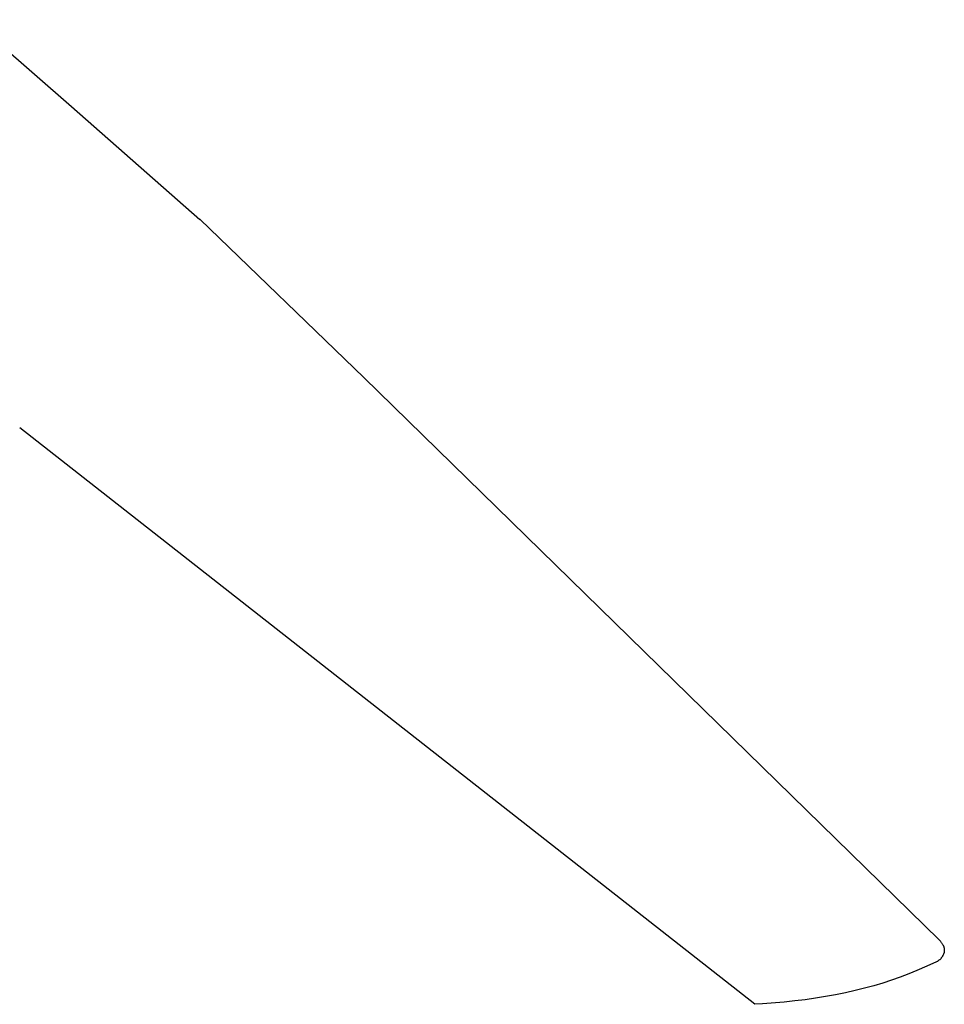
# Model space of a CAD drawing. Header units: millimetres. Extents: x -1239 to 1165, y -2569 to -664.
# Tile 41 of 44: x 916 to 1165, y -1620 to -1355. Entities that reach past the tile are written whole.
import ezdxf

# ---------------------------------------------------------------- set-up
doc = ezdxf.new("R2010")
doc.units = ezdxf.units.MM
doc.layers.add('Make2D$Visible$Curvas', color=7, linetype='Continuous')

msp = doc.modelspace()

# ---------------------------------------------------------------- linework, layer by layer
at = {"layer": 'Make2D$Visible$Curvas', "color": 29, "lineweight": -3, "true_color": 0x4d342b}
for p, q in [((903.12, -1355.01), (929.93, -1378.38)), ((929.94, -1378.38), (929.93, -1378.38)), ((929.94, -1378.38), (964.54, -1408.86)), ((964.6, -1408.91), (964.54, -1408.86)), ((964.6, -1408.91), (1008.79, -1451.47)), ((1008.79, -1451.47), (1008.8, -1451.48)), ((1008.81, -1451.49), (1008.8, -1451.48)), ((1008.81, -1451.49), (1008.81, -1451.49)), ((1008.81, -1451.49), (1163.9, -1603.11)), ((915.98, -1465.01), (916.02, -1465.04)), ((1114.23, -1620.47), (916.02, -1465.04)), ((1163.89, -1603.11), (1163.91, -1603.12)), ((1164.01, -1603.22), (1163.89, -1603.11)), ((1164.13, -1603.34), (1164.01, -1603.22)), ((1164.24, -1603.47), (1164.13, -1603.34)), ((1164.35, -1603.6), (1164.24, -1603.47)), ((1164.45, -1603.73), (1164.35, -1603.6)), ((1164.55, -1603.86), (1164.45, -1603.73)), ((1164.64, -1604), (1164.55, -1603.86)), ((1164.73, -1604.14), (1164.64, -1604)), ((1164.82, -1604.28), (1164.73, -1604.14)), ((1164.9, -1604.43), (1164.82, -1604.28)), ((1164.9, -1604.43), (1164.95, -1604.53)), ((1164.95, -1604.53), (1165, -1604.63)), ((1165, -1604.63), (1165.04, -1604.73)), ((1165.04, -1604.73), (1165.08, -1604.83)), ((1165.08, -1604.83), (1165.12, -1604.93)), ((1165.12, -1604.93), (1165.15, -1605.04)), ((1165.15, -1605.04), (1165.18, -1605.14)), ((1165.18, -1605.14), (1165.21, -1605.25)), ((1165.21, -1605.25), (1165.23, -1605.35)), ((1165.23, -1605.35), (1165.25, -1605.46)), ((1165.25, -1605.46), (1165.26, -1605.57)), ((1165.26, -1605.57), (1165.27, -1605.68)), ((1165.27, -1605.68), (1165.28, -1605.79)), ((1165.28, -1605.79), (1165.28, -1605.9)), ((1165.28, -1605.9), (1165.28, -1606.01)), ((1165.28, -1606.01), (1165.28, -1606.12)), ((1163.63, -1608.73), (1163.73, -1608.66)), ((1163.73, -1608.66), (1163.84, -1608.59)), ((1163.84, -1608.59), (1163.94, -1608.51)), ((1163.94, -1608.51), (1164.04, -1608.43)), ((1164.04, -1608.43), (1164.14, -1608.35)), ((1164.14, -1608.35), (1164.23, -1608.26)), ((1164.23, -1608.26), (1164.32, -1608.17)), ((1164.32, -1608.17), (1164.41, -1608.08)), ((1164.41, -1608.08), (1164.49, -1607.98)), ((1164.49, -1607.98), (1164.57, -1607.88)), ((1164.57, -1607.88), (1164.65, -1607.78)), ((1164.65, -1607.78), (1164.72, -1607.68)), ((1164.72, -1607.68), (1164.79, -1607.57)), ((1164.79, -1607.57), (1164.86, -1607.46)), ((1164.86, -1607.46), (1164.92, -1607.35)), ((1164.92, -1607.35), (1164.98, -1607.24)), ((1164.98, -1607.24), (1165.03, -1607.12)), ((1165.03, -1607.12), (1165.09, -1607.01)), ((1165.09, -1607.01), (1165.13, -1606.89)), ((1165.13, -1606.89), (1165.18, -1606.77)), ((1165.2, -1606.66), (1165.18, -1606.77)), ((1165.22, -1606.55), (1165.2, -1606.66)), ((1165.24, -1606.45), (1165.22, -1606.55)), ((1165.26, -1606.34), (1165.24, -1606.45)), ((1165.27, -1606.23), (1165.26, -1606.34)), ((1165.28, -1606.12), (1165.27, -1606.23)), ((1160.58, -1610.22), (1157.91, -1611.4)), ((1163.15, -1608.98), (1160.58, -1610.22)), ((1163.18, -1608.97), (1163.15, -1608.99)), ((1163.18, -1608.97), (1163.29, -1608.92)), ((1163.29, -1608.92), (1163.41, -1608.86)), ((1163.41, -1608.86), (1163.52, -1608.8)), ((1163.52, -1608.8), (1163.63, -1608.73)), ((1151.07, -1613.97), (1148.68, -1614.74)), ((1153.41, -1613.16), (1151.07, -1613.97)), ((1155.69, -1612.3), (1153.41, -1613.16)), ((1157.91, -1611.4), (1155.69, -1612.3)), ((1143.75, -1616.14), (1141.21, -1616.77)), ((1146.24, -1615.46), (1143.75, -1616.14)), ((1148.68, -1614.74), (1146.24, -1615.46)), ((1127.79, -1619.23), (1124.97, -1619.58)), ((1130.56, -1618.83), (1127.79, -1619.23)), ((1133.29, -1618.39), (1130.56, -1618.83)), ((1135.98, -1617.89), (1133.29, -1618.39)), ((1138.62, -1617.36), (1135.98, -1617.89)), ((1141.21, -1616.77), (1138.62, -1617.36)), ((1116.27, -1620.36), (1114.23, -1620.47)), ((1114.23, -1620.47), (1114.23, -1620.47)), ((1114.23, -1620.47), (1114.23, -1620.47)), ((1122.11, -1619.89), (1116.27, -1620.36)), ((1124.97, -1619.58), (1122.11, -1619.89))]:
    msp.add_line(p, q, dxfattribs=at)

doc.saveas('drawing.dxf')
